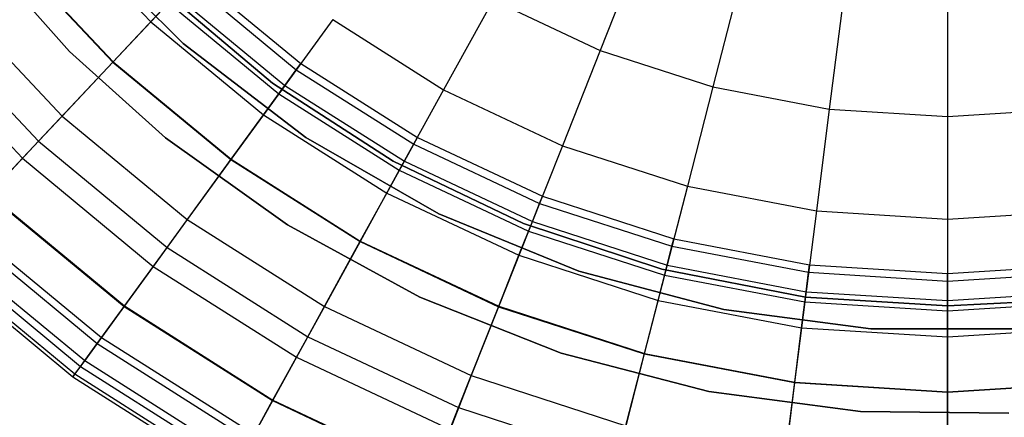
# Model space of a CAD drawing. Extents: x -12.2 to 12.8, y 0.1 to 12.5.
# Tile 4 of 66: x -6.8 to -4.6, y 2.8 to 3.7. Entities that reach past the tile are written whole.
import ezdxf

# ---------------------------------------------------------------- set-up
doc = ezdxf.new("R2010")
doc.units = 0
doc.header["$LTSCALE"] = 2.54
doc.layers.get('0').update_dxf_attribs({"color": 13, "linetype": 'CONTINUOUS'})

# ---------------------------------------------------------------- blocks, each defined once
blk = doc.blocks.new('GRUPUJ_1')
at = {"color": 0}
for p, q in [((5.5144, 3.8487, 9.6351), (5.7304, 3.6188, 9.6351)), ((5.5144, 3.8487, 9.6351), (5.7304, 3.6188, 9.6351)), ((5.555, 3.555, 8.6), (5.3423, 3.7947, 8.6)), ((5.3423, 3.7947, 7.5), (5.555, 3.555, 7.5)), ((5.555, 3.555, 8.6), (5.3423, 3.7947, 8.6)), ((5.3423, 3.7947, 7.5), (5.555, 3.555, 7.5)), ((5.8001, 3.5718, 1.95), (5.5718, 3.8001, 1.95)), ((5.8001, 3.5718, 1.95), (5.5718, 3.8001, 1.95)), ((5.5718, 3.8001, 7.5), (5.8001, 3.5718, 7.5)), ((5.5718, 3.8001, 7.5), (5.8001, 3.5718, 7.5)), ((5.5718, 3.8001, 7.5), (5.8001, 3.5718, 7.5)), ((6.7941, 3.7933, 17.602), (6.7006, 3.5571, 17.4382)), ((6.7941, 3.7933, 17.602), (6.7006, 3.5571, 17.4382)), ((5.4224, 3.7726, 16.8314), (5.6486, 3.5317, 16.8314)), ((5.4224, 3.7726, 16.8314), (5.6486, 3.5317, 16.8314)), ((5.4231, 3.7732, 10.3362), (5.6493, 3.5324, 10.3362)), ((5.4231, 3.7732, 10.3362), (5.6493, 3.5324, 10.3362)), ((7.0069, 3.7241, 17.602), (6.9437, 3.4781, 17.4382)), ((7.0069, 3.7241, 17.602), (6.9437, 3.4781, 17.4382)), ((5.813, 3.7068, 8.3512), (6.0444, 3.5154, 8.3512)), ((5.813, 3.7068, 8.3512), (6.0444, 3.5154, 8.3512)), ((5.8242, 3.7187, 7.5), (6.054, 3.5286, 7.5)), ((5.8242, 3.7187, 7.5), (6.054, 3.5286, 7.5)), ((5.9932, 3.4864, 7.5), (5.7577, 3.6854, 7.5)), ((5.7577, 3.6854, 8.6), (5.9932, 3.4864, 8.6)), ((5.9932, 3.4864, 7.5), (5.7577, 3.6854, 7.5)), ((5.7577, 3.6854, 8.6), (5.9932, 3.4864, 8.6)), ((7.2267, 3.6822, 17.602), (7.1948, 3.4302, 17.4382)), ((7.2267, 3.6822, 17.602), (7.1948, 3.4302, 17.4382)), ((5.2989, 3.6705, 16.5588), (5.5389, 3.4149, 16.5588)), ((5.2989, 3.6705, 16.5588), (5.5389, 3.4149, 16.5588)), ((5.7689, 3.6598, 17.0602), (5.6486, 3.5317, 16.8314)), ((5.7689, 3.6598, 17.0602), (5.6486, 3.5317, 16.8314)), ((5.7304, 3.6188, 9.6351), (5.7842, 3.6761, 8.9809)), ((5.7304, 3.6188, 9.6351), (5.7842, 3.6761, 8.9809)), ((5.7689, 3.6598, 17.0602), (6.0066, 3.4633, 17.0602)), ((5.7689, 3.6598, 17.0602), (6.0066, 3.4633, 17.0602)), ((5.7842, 3.6761, 8.9809), (6.0196, 3.4813, 8.9809)), ((5.7842, 3.6761, 8.9809), (6.0196, 3.4813, 8.9809)), ((6.4692, 3.666, 17.4382), (6.3625, 3.4719, 17.2605)), ((6.4692, 3.666, 17.4382), (6.3625, 3.4719, 17.2605)), ((6.4692, 3.666, 17.4382), (6.7006, 3.5571, 17.4382)), ((6.4692, 3.666, 17.4382), (6.7006, 3.5571, 17.4382)), ((7.45, 3.6682, 17.602), (7.45, 3.4141, 17.4382)), ((7.45, 3.6682, 17.602), (7.45, 3.4141, 17.4382)), ((5.2417, 3.6231, 11.5307), (5.488, 3.3607, 11.5307)), ((5.2417, 3.6231, 11.5307), (5.488, 3.3607, 11.5307)), ((5.6493, 3.5324, 10.3362), (5.7304, 3.6188, 9.6351)), ((5.6493, 3.5324, 10.3362), (5.7304, 3.6188, 9.6351)), ((5.7304, 3.6188, 9.6351), (5.9734, 3.4177, 9.6351)), ((5.7304, 3.6188, 9.6351), (5.9734, 3.4177, 9.6351)), ((6.1232, 3.6238, 17.2605), (6.0066, 3.4633, 17.0602)), ((6.1232, 3.6238, 17.2605), (6.0066, 3.4633, 17.0602)), ((6.1232, 3.6238, 17.2605), (6.3625, 3.4719, 17.2605)), ((6.1232, 3.6238, 17.2605), (6.3625, 3.4719, 17.2605)), ((5.2027, 3.5909, 16.2791), (5.4534, 3.3239, 16.2791)), ((5.2027, 3.5909, 16.2791), (5.4534, 3.3239, 16.2791)), ((6.0653, 3.3685, 1.95), (5.8001, 3.5718, 1.95)), ((5.8001, 3.5718, 7.5), (6.0653, 3.3685, 7.5)), ((5.8001, 3.5718, 1.95), (5.8001, 3.5718, 7.5)), ((6.0653, 3.3685, 1.95), (5.8001, 3.5718, 1.95)), ((5.8001, 3.5718, 1.95), (5.8001, 3.5718, 7.5)), ((5.8001, 3.5718, 7.5), (6.0653, 3.3685, 7.5)), ((5.8001, 3.5718, 7.5), (6.0653, 3.3685, 7.5)), ((5.555, 3.555, 8.6), (5.555, 3.555, 7.5)), ((5.7622, 3.3682, 8.6), (5.555, 3.555, 8.6)), ((5.555, 3.555, 8.6), (5.555, 3.555, 7.5)), ((5.555, 3.555, 7.5), (5.7622, 3.3682, 7.5)), ((5.7622, 3.3682, 8.6), (5.555, 3.555, 8.6)), ((5.555, 3.555, 7.5), (5.7622, 3.3682, 7.5)), ((6.7006, 3.5571, 17.4382), (6.619, 3.3512, 17.2605)), ((6.7006, 3.5571, 17.4382), (6.619, 3.3512, 17.2605)), ((6.7006, 3.5571, 17.4382), (6.9437, 3.4781, 17.4382)), ((6.7006, 3.5571, 17.4382), (6.9437, 3.4781, 17.4382)), ((5.488, 3.3607, 11.5307), (5.6493, 3.5324, 10.3362)), ((5.488, 3.3607, 11.5307), (5.6493, 3.5324, 10.3362)), ((5.6486, 3.5317, 16.8314), (5.5389, 3.4149, 16.5588)), ((5.6486, 3.5317, 16.8314), (5.5389, 3.4149, 16.5588)), ((5.6486, 3.5317, 16.8314), (5.9032, 3.3211, 16.8314)), ((5.6486, 3.5317, 16.8314), (5.9032, 3.3211, 16.8314)), ((5.6493, 3.5324, 10.3362), (5.9038, 3.3219, 10.3362)), ((5.6493, 3.5324, 10.3362), (5.9038, 3.3219, 10.3362)), ((6.0444, 3.5154, 8.3512), (6.054, 3.5286, 7.5)), ((6.0444, 3.5154, 8.3512), (6.054, 3.5286, 7.5)), ((6.054, 3.5286, 7.5), (6.3058, 3.3688, 7.5)), ((6.054, 3.5286, 7.5), (6.3058, 3.3688, 7.5)), ((6.0196, 3.4813, 8.9809), (6.0444, 3.5154, 8.3512)), ((6.0196, 3.4813, 8.9809), (6.0444, 3.5154, 8.3512)), ((6.0444, 3.5154, 8.3512), (6.298, 3.3545, 8.3512)), ((6.0444, 3.5154, 8.3512), (6.298, 3.3545, 8.3512)), ((6.2535, 3.3178, 7.5), (5.9932, 3.4864, 7.5)), ((5.9932, 3.4864, 8.6), (5.9932, 3.4864, 7.5)), ((5.9932, 3.4864, 8.6), (6.2535, 3.3178, 8.6)), ((6.2535, 3.3178, 7.5), (5.9932, 3.4864, 7.5)), ((5.9932, 3.4864, 8.6), (5.9932, 3.4864, 7.5)), ((5.9932, 3.4864, 8.6), (6.2535, 3.3178, 8.6)), ((5.9734, 3.4177, 9.6351), (6.0196, 3.4813, 8.9809)), ((5.9734, 3.4177, 9.6351), (6.0196, 3.4813, 8.9809)), ((6.0196, 3.4813, 8.9809), (6.2777, 3.3175, 8.9809)), ((6.0196, 3.4813, 8.9809), (6.2777, 3.3175, 8.9809)), ((6.3625, 3.4719, 17.2605), (6.2669, 3.298, 17.0602)), ((6.3625, 3.4719, 17.2605), (6.2669, 3.298, 17.0602)), ((6.3625, 3.4719, 17.2605), (6.619, 3.3512, 17.2605)), ((6.3625, 3.4719, 17.2605), (6.619, 3.3512, 17.2605)), ((6.9437, 3.4781, 17.4382), (6.8886, 3.2636, 17.2605)), ((6.9437, 3.4781, 17.4382), (6.8886, 3.2636, 17.2605)), ((6.9437, 3.4781, 17.4382), (7.1948, 3.4302, 17.4382)), ((6.9437, 3.4781, 17.4382), (7.1948, 3.4302, 17.4382)), ((6.0066, 3.4633, 17.0602), (5.9032, 3.3211, 16.8314)), ((6.0066, 3.4633, 17.0602), (5.9032, 3.3211, 16.8314)), ((6.0066, 3.4633, 17.0602), (6.2669, 3.298, 17.0602)), ((6.0066, 3.4633, 17.0602), (6.2669, 3.298, 17.0602)), ((7.1948, 3.4302, 17.4382), (7.1671, 3.2104, 17.2605)), ((7.1948, 3.4302, 17.4382), (7.1671, 3.2104, 17.2605)), ((7.1948, 3.4302, 17.4382), (7.45, 3.4141, 17.4382)), ((7.1948, 3.4302, 17.4382), (7.45, 3.4141, 17.4382)), ((7.45, 3.4141, 17.4382), (7.7052, 3.4302, 17.4382)), ((7.45, 3.4141, 17.4382), (7.7052, 3.4302, 17.4382)), ((5.5389, 3.4149, 16.5588), (5.4534, 3.3239, 16.2791)), ((5.5389, 3.4149, 16.5588), (5.4534, 3.3239, 16.2791)), ((5.5389, 3.4149, 16.5588), (5.809, 3.1914, 16.5588)), ((5.5389, 3.4149, 16.5588), (5.809, 3.1914, 16.5588)), ((5.9038, 3.3219, 10.3362), (5.9734, 3.4177, 9.6351)), ((5.9038, 3.3219, 10.3362), (5.9734, 3.4177, 9.6351)), ((5.9734, 3.4177, 9.6351), (6.2398, 3.2487, 9.6351)), ((5.9734, 3.4177, 9.6351), (6.2398, 3.2487, 9.6351)), ((7.45, 3.4141, 17.4382), (7.45, 3.1926, 17.2605)), ((7.45, 3.4141, 17.4382), (7.45, 3.1926, 17.2605)), ((5.3801, 3.2458, 12.4008), (5.488, 3.3607, 11.5307)), ((5.3801, 3.2458, 12.4008), (5.488, 3.3607, 11.5307)), ((5.488, 3.3607, 11.5307), (5.7654, 3.1313, 11.5307)), ((5.488, 3.3607, 11.5307), (5.7654, 3.1313, 11.5307)), ((6.0256, 3.1799, 8.6), (5.7622, 3.3682, 8.6)), ((5.7622, 3.3682, 8.6), (5.7622, 3.3682, 7.5)), ((5.7622, 3.3682, 7.5), (6.0256, 3.1799, 7.5)), ((5.7622, 3.3682, 8.6), (5.7622, 3.3682, 7.5)), ((6.0256, 3.1799, 8.6), (5.7622, 3.3682, 8.6)), ((5.7622, 3.3682, 7.5), (6.0256, 3.1799, 7.5)), ((6.0653, 3.3685, 1.95), (6.0653, 3.3685, 7.5)), ((6.352, 3.204, 1.95), (6.0653, 3.3685, 1.95)), ((6.352, 3.204, 1.95), (6.0653, 3.3685, 1.95)), ((6.0653, 3.3685, 7.5), (6.352, 3.204, 7.5)), ((6.0653, 3.3685, 1.95), (6.0653, 3.3685, 7.5)), ((6.0653, 3.3685, 7.5), (6.352, 3.204, 7.5)), ((6.0653, 3.3685, 7.5), (6.352, 3.204, 7.5)), ((6.298, 3.3545, 8.3512), (6.3058, 3.3688, 7.5)), ((6.298, 3.3545, 8.3512), (6.3058, 3.3688, 7.5)), ((6.3058, 3.3688, 7.5), (6.5757, 3.2418, 7.5)), ((6.3058, 3.3688, 7.5), (6.5757, 3.2418, 7.5)), ((6.2777, 3.3175, 8.9809), (6.298, 3.3545, 8.3512)), ((6.2777, 3.3175, 8.9809), (6.298, 3.3545, 8.3512)), ((6.298, 3.3545, 8.3512), (6.5697, 3.2266, 8.3512)), ((6.298, 3.3545, 8.3512), (6.5697, 3.2266, 8.3512)), ((6.619, 3.3512, 17.2605), (6.546, 3.1667, 17.0602)), ((6.619, 3.3512, 17.2605), (6.546, 3.1667, 17.0602)), ((6.619, 3.3512, 17.2605), (6.8886, 3.2636, 17.2605)), ((6.619, 3.3512, 17.2605), (6.8886, 3.2636, 17.2605)), ((5.4534, 3.3239, 16.2791), (5.3811, 3.2469, 15.9633)), ((5.4534, 3.3239, 16.2791), (5.3811, 3.2469, 15.9633)), ((5.4534, 3.3239, 16.2791), (5.7356, 3.0904, 16.2791)), ((5.4534, 3.3239, 16.2791), (5.7356, 3.0904, 16.2791)), ((5.7654, 3.1313, 11.5307), (5.9038, 3.3219, 10.3362)), ((5.7654, 3.1313, 11.5307), (5.9038, 3.3219, 10.3362)), ((5.9032, 3.3211, 16.8314), (5.809, 3.1914, 16.5588)), ((5.9032, 3.3211, 16.8314), (5.809, 3.1914, 16.5588)), ((5.9032, 3.3211, 16.8314), (6.1823, 3.144, 16.8314)), ((5.9032, 3.3211, 16.8314), (6.1823, 3.144, 16.8314)), ((5.9038, 3.3219, 10.3362), (6.1827, 3.1449, 10.3362)), ((5.9038, 3.3219, 10.3362), (6.1827, 3.1449, 10.3362)), ((6.2398, 3.2487, 9.6351), (6.2777, 3.3175, 8.9809)), ((6.2398, 3.2487, 9.6351), (6.2777, 3.3175, 8.9809)), ((6.5349, 3.1827, 7.5), (6.2535, 3.3178, 7.5)), ((6.2535, 3.3178, 8.6), (6.5349, 3.1827, 8.6)), ((6.5349, 3.1827, 7.5), (6.2535, 3.3178, 7.5)), ((6.2535, 3.3178, 8.6), (6.2535, 3.3178, 7.5)), ((6.2535, 3.3178, 8.6), (6.2535, 3.3178, 7.5)), ((6.2535, 3.3178, 8.6), (6.5349, 3.1827, 8.6)), ((6.2777, 3.3175, 8.9809), (6.5542, 3.1874, 8.9809)), ((6.2777, 3.3175, 8.9809), (6.5542, 3.1874, 8.9809)), ((6.2669, 3.298, 17.0602), (6.1823, 3.144, 16.8314)), ((6.2669, 3.298, 17.0602), (6.1823, 3.144, 16.8314)), ((6.2669, 3.298, 17.0602), (6.546, 3.1667, 17.0602)), ((6.2669, 3.298, 17.0602), (6.546, 3.1667, 17.0602)), ((6.8886, 3.2636, 17.2605), (6.8393, 3.0714, 17.0602)), ((6.8886, 3.2636, 17.2605), (6.8393, 3.0714, 17.0602)), ((6.8886, 3.2636, 17.2605), (7.1671, 3.2104, 17.2605)), ((6.8886, 3.2636, 17.2605), (7.1671, 3.2104, 17.2605)), ((5.3801, 3.2458, 12.4008), (5.6727, 3.0037, 12.4008)), ((5.3801, 3.2458, 12.4008), (5.6727, 3.0037, 12.4008)), ((5.3811, 3.2469, 15.9633), (5.6736, 3.005, 15.9633)), ((5.3811, 3.2469, 15.9633), (5.6736, 3.005, 15.9633)), ((6.1827, 3.1449, 10.3362), (6.2398, 3.2487, 9.6351)), ((6.1827, 3.1449, 10.3362), (6.2398, 3.2487, 9.6351)), ((6.2398, 3.2487, 9.6351), (6.5252, 3.1143, 9.6351)), ((6.2398, 3.2487, 9.6351), (6.5252, 3.1143, 9.6351)), ((6.5697, 3.2266, 8.3512), (6.5757, 3.2418, 7.5)), ((6.5697, 3.2266, 8.3512), (6.5757, 3.2418, 7.5)), ((6.5757, 3.2418, 7.5), (6.8594, 3.1496, 7.5)), ((6.5757, 3.2418, 7.5), (6.8594, 3.1496, 7.5)), ((6.5542, 3.1874, 8.9809), (6.5697, 3.2266, 8.3512)), ((6.5542, 3.1874, 8.9809), (6.5697, 3.2266, 8.3512)), ((6.5697, 3.2266, 8.3512), (6.8553, 3.1338, 8.3512)), ((6.5697, 3.2266, 8.3512), (6.8553, 3.1338, 8.3512)), ((7.1671, 3.2104, 17.2605), (7.1422, 3.0136, 17.0602)), ((7.1671, 3.2104, 17.2605), (7.1422, 3.0136, 17.0602)), ((7.1671, 3.2104, 17.2605), (7.45, 3.1926, 17.2605)), ((7.1671, 3.2104, 17.2605), (7.45, 3.1926, 17.2605)), ((7.45, 3.1926, 17.2605), (7.7329, 3.2104, 17.2605)), ((7.45, 3.1926, 17.2605), (7.7329, 3.2104, 17.2605)), ((5.809, 3.1914, 16.5588), (5.7356, 3.0904, 16.2791)), ((5.809, 3.1914, 16.5588), (5.7356, 3.0904, 16.2791)), ((5.809, 3.1914, 16.5588), (6.1051, 3.0036, 16.5588)), ((5.809, 3.1914, 16.5588), (6.1051, 3.0036, 16.5588)), ((6.6545, 3.0799, 1.95), (6.352, 3.204, 1.95)), ((6.352, 3.204, 7.5), (6.6545, 3.0799, 7.5)), ((6.352, 3.204, 1.95), (6.352, 3.204, 7.5)), ((6.6545, 3.0799, 1.95), (6.352, 3.204, 1.95)), ((6.352, 3.204, 1.95), (6.352, 3.204, 7.5)), ((6.352, 3.204, 7.5), (6.6545, 3.0799, 7.5)), ((6.352, 3.204, 7.5), (6.6545, 3.0799, 7.5)), ((7.45, 3.1926, 17.2605), (7.45, 2.9943, 17.0602)), ((7.45, 3.1926, 17.2605), (7.45, 2.9943, 17.0602)), ((5.3125, 3.1738, 13.0801), (5.6146, 2.9238, 13.0801)), ((5.3125, 3.1738, 13.0801), (5.6146, 2.9238, 13.0801)), ((5.3233, 3.1853, 15.6083), (5.6239, 2.9366, 15.6083)), ((5.3233, 3.1853, 15.6083), (5.6239, 2.9366, 15.6083)), ((6.3115, 3.0239, 8.6), (6.0256, 3.1799, 8.6)), ((6.0256, 3.1799, 8.6), (6.0256, 3.1799, 7.5)), ((6.0256, 3.1799, 7.5), (6.3115, 3.0239, 7.5)), ((6.0256, 3.1799, 8.6), (6.0256, 3.1799, 7.5)), ((6.3115, 3.0239, 8.6), (6.0256, 3.1799, 8.6)), ((6.0256, 3.1799, 7.5), (6.3115, 3.0239, 7.5)), ((6.5252, 3.1143, 9.6351), (6.5542, 3.1874, 8.9809)), ((6.5252, 3.1143, 9.6351), (6.5542, 3.1874, 8.9809)), ((6.8333, 3.0841, 7.5), (6.5349, 3.1827, 7.5)), ((6.5349, 3.1827, 8.6), (6.5349, 3.1827, 7.5)), ((6.5349, 3.1827, 8.6), (6.8333, 3.0841, 8.6)), ((6.8333, 3.0841, 7.5), (6.5349, 3.1827, 7.5)), ((6.5349, 3.1827, 8.6), (6.5349, 3.1827, 7.5)), ((6.5349, 3.1827, 8.6), (6.8333, 3.0841, 8.6)), ((6.5542, 3.1874, 8.9809), (6.8448, 3.093, 8.9809)), ((6.5542, 3.1874, 8.9809), (6.8448, 3.093, 8.9809)), ((6.546, 3.1667, 17.0602), (6.4813, 3.0033, 16.8314)), ((6.546, 3.1667, 17.0602), (6.4813, 3.0033, 16.8314)), ((6.546, 3.1667, 17.0602), (6.8393, 3.0714, 17.0602)), ((6.546, 3.1667, 17.0602), (6.8393, 3.0714, 17.0602)), ((6.8553, 3.1338, 8.3512), (6.8594, 3.1496, 7.5)), ((6.8553, 3.1338, 8.3512), (6.8594, 3.1496, 7.5)), ((6.8594, 3.1496, 7.5), (7.1523, 3.0937, 7.5)), ((6.8594, 3.1496, 7.5), (7.1523, 3.0937, 7.5)), ((5.2706, 3.1292, 13.6837), (5.5787, 2.8744, 13.6837)), ((5.2706, 3.1292, 13.6837), (5.5787, 2.8744, 13.6837)), ((5.2812, 3.1405, 15.2108), (5.5878, 2.8869, 15.2108)), ((5.2812, 3.1405, 15.2108), (5.5878, 2.8869, 15.2108)), ((5.6727, 3.0037, 12.4008), (5.7654, 3.1313, 11.5307)), ((5.6727, 3.0037, 12.4008), (5.7654, 3.1313, 11.5307)), ((5.7654, 3.1313, 11.5307), (6.0693, 2.9385, 11.5307)), ((5.7654, 3.1313, 11.5307), (6.0693, 2.9385, 11.5307)), ((6.0693, 2.9385, 11.5307), (6.1827, 3.1449, 10.3362)), ((6.0693, 2.9385, 11.5307), (6.1827, 3.1449, 10.3362)), ((6.1823, 3.144, 16.8314), (6.1051, 3.0036, 16.5588)), ((6.1823, 3.144, 16.8314), (6.1051, 3.0036, 16.5588)), ((6.1823, 3.144, 16.8314), (6.4813, 3.0033, 16.8314)), ((6.1823, 3.144, 16.8314), (6.4813, 3.0033, 16.8314)), ((6.1827, 3.1449, 10.3362), (6.4816, 3.0042, 10.3362)), ((6.1827, 3.1449, 10.3362), (6.4816, 3.0042, 10.3362)), ((6.8448, 3.093, 8.9809), (6.8553, 3.1338, 8.3512)), ((6.8448, 3.093, 8.9809), (6.8553, 3.1338, 8.3512)), ((6.8553, 3.1338, 8.3512), (7.1503, 3.0776, 8.3512)), ((6.8553, 3.1338, 8.3512), (7.1503, 3.0776, 8.3512)), ((5.2517, 3.109, 14.2764), (5.5624, 2.852, 14.2764)), ((5.2517, 3.109, 14.2764), (5.5624, 2.852, 14.2764)), ((5.2567, 3.1144, 14.7676), (5.5668, 2.8579, 14.7676)), ((5.2567, 3.1144, 14.7676), (5.5668, 2.8579, 14.7676)), ((6.4816, 3.0042, 10.3362), (6.5252, 3.1143, 9.6351)), ((6.4816, 3.0042, 10.3362), (6.5252, 3.1143, 9.6351)), ((6.5252, 3.1143, 9.6351), (6.8253, 3.0169, 9.6351)), ((6.5252, 3.1143, 9.6351), (6.8253, 3.0169, 9.6351)), ((5.7356, 3.0904, 16.2791), (5.6736, 3.005, 15.9633)), ((5.7356, 3.0904, 16.2791), (5.6736, 3.005, 15.9633)), ((5.7356, 3.0904, 16.2791), (6.0449, 2.8941, 16.2791)), ((5.7356, 3.0904, 16.2791), (6.0449, 2.8941, 16.2791)), ((6.8253, 3.0169, 9.6351), (6.8448, 3.093, 8.9809)), ((6.8253, 3.0169, 9.6351), (6.8448, 3.093, 8.9809)), ((7.1439, 3.0242, 7.5), (6.8333, 3.0841, 7.5)), ((6.8333, 3.0841, 8.6), (6.8333, 3.0841, 7.5)), ((6.8333, 3.0841, 8.6), (7.1439, 3.0242, 8.6)), ((7.1439, 3.0242, 7.5), (6.8333, 3.0841, 7.5)), ((6.8333, 3.0841, 8.6), (6.8333, 3.0841, 7.5)), ((6.8333, 3.0841, 8.6), (7.1439, 3.0242, 8.6)), ((6.8448, 3.093, 8.9809), (7.145, 3.0357, 8.9809)), ((6.8448, 3.093, 8.9809), (7.145, 3.0357, 8.9809)), ((7.1503, 3.0776, 8.3512), (7.1523, 3.0937, 7.5)), ((7.1503, 3.0776, 8.3512), (7.1523, 3.0937, 7.5)), ((7.1523, 3.0937, 7.5), (7.45, 3.075, 7.5)), ((7.1523, 3.0937, 7.5), (7.45, 3.075, 7.5)), ((7.45, 3.075, 7.5), (7.7477, 3.0937, 7.5)), ((7.45, 3.075, 7.5), (7.7477, 3.0937, 7.5)), ((6.6545, 3.0799, 1.95), (6.6545, 3.0799, 7.5)), ((6.9672, 2.9971, 1.95), (6.6545, 3.0799, 1.95)), ((6.6545, 3.0799, 7.5), (6.9672, 2.9971, 7.5)), ((6.9672, 2.9971, 1.95), (6.6545, 3.0799, 1.95)), ((6.6545, 3.0799, 7.5), (6.9672, 2.9971, 7.5)), ((6.6545, 3.0799, 1.95), (6.6545, 3.0799, 7.5)), ((6.6545, 3.0799, 7.5), (6.9672, 2.9971, 7.5)), ((6.8393, 3.0714, 17.0602), (6.7956, 2.9011, 16.8314)), ((6.8393, 3.0714, 17.0602), (6.7956, 2.9011, 16.8314)), ((6.8393, 3.0714, 17.0602), (7.1422, 3.0136, 17.0602)), ((6.8393, 3.0714, 17.0602), (7.1422, 3.0136, 17.0602)), ((7.145, 3.0357, 8.9809), (7.1503, 3.0776, 8.3512)), ((7.145, 3.0357, 8.9809), (7.1503, 3.0776, 8.3512)), ((7.1503, 3.0776, 8.3512), (7.45, 3.0587, 8.3512)), ((7.1503, 3.0776, 8.3512), (7.45, 3.0587, 8.3512)), ((7.45, 3.0587, 8.3512), (7.7497, 3.0776, 8.3512)), ((7.45, 3.0587, 8.3512), (7.7497, 3.0776, 8.3512)), ((7.45, 3.0587, 8.3512), (7.45, 3.075, 7.5)), ((7.45, 3.0587, 8.3512), (7.45, 3.075, 7.5)), ((7.45, 3.0165, 8.9809), (7.45, 3.0587, 8.3512)), ((7.45, 3.0165, 8.9809), (7.45, 3.0587, 8.3512)), ((6.616, 2.9031, 8.6), (6.3115, 3.0239, 8.6)), ((6.3115, 3.0239, 8.6), (6.3115, 3.0239, 7.5)), ((6.3115, 3.0239, 7.5), (6.616, 2.9031, 7.5)), ((6.3115, 3.0239, 8.6), (6.3115, 3.0239, 7.5)), ((6.616, 2.9031, 8.6), (6.3115, 3.0239, 8.6)), ((6.3115, 3.0239, 7.5), (6.616, 2.9031, 7.5)), ((7.1352, 2.9577, 9.6351), (7.145, 3.0357, 8.9809)), ((7.1352, 2.9577, 9.6351), (7.145, 3.0357, 8.9809)), ((7.45, 3.005, 7.5), (7.1439, 3.0242, 7.5)), ((7.1439, 3.0242, 8.6), (7.1439, 3.0242, 7.5)), ((7.1439, 3.0242, 8.6), (7.45, 3.005, 8.6)), ((7.45, 3.005, 7.5), (7.1439, 3.0242, 7.5)), ((7.1439, 3.0242, 8.6), (7.1439, 3.0242, 7.5)), ((7.1439, 3.0242, 8.6), (7.45, 3.005, 8.6)), ((7.145, 3.0357, 8.9809), (7.45, 3.0165, 8.9809)), ((7.145, 3.0357, 8.9809), (7.45, 3.0165, 8.9809)), ((7.45, 3.0165, 8.9809), (7.755, 3.0357, 8.9809)), ((7.45, 3.0165, 8.9809), (7.755, 3.0357, 8.9809)), ((7.7107, 3.0189, 7.5), (7.45, 3.005, 7.5)), ((7.45, 3.005, 8.6), (7.7107, 3.0189, 8.6)), ((7.7107, 3.0189, 7.5), (7.45, 3.005, 7.5)), ((7.45, 3.005, 8.6), (7.7107, 3.0189, 8.6)), ((5.6146, 2.9238, 13.0801), (5.6727, 3.0037, 12.4008)), ((5.6146, 2.9238, 13.0801), (5.6727, 3.0037, 12.4008)), ((5.6736, 3.005, 15.9633), (5.6239, 2.9366, 15.6083)), ((5.6736, 3.005, 15.9633), (5.6239, 2.9366, 15.6083)), ((5.6727, 3.0037, 12.4008), (5.9933, 2.8003, 12.4008)), ((5.6727, 3.0037, 12.4008), (5.9933, 2.8003, 12.4008)), ((5.6736, 3.005, 15.9633), (5.994, 2.8016, 15.9633)), ((5.6736, 3.005, 15.9633), (5.994, 2.8016, 15.9633)), ((6.1051, 3.0036, 16.5588), (6.0449, 2.8941, 16.2791)), ((6.1051, 3.0036, 16.5588), (6.0449, 2.8941, 16.2791)), ((6.1051, 3.0036, 16.5588), (6.4223, 2.8543, 16.5588)), ((6.1051, 3.0036, 16.5588), (6.4223, 2.8543, 16.5588)), ((6.3949, 2.7852, 11.5307), (6.4816, 3.0042, 10.3362)), ((6.3949, 2.7852, 11.5307), (6.4816, 3.0042, 10.3362)), ((6.4813, 3.0033, 16.8314), (6.4223, 2.8543, 16.5588)), ((6.4813, 3.0033, 16.8314), (6.4223, 2.8543, 16.5588)), ((6.4813, 3.0033, 16.8314), (6.7956, 2.9011, 16.8314)), ((6.4813, 3.0033, 16.8314), (6.7956, 2.9011, 16.8314)), ((6.4816, 3.0042, 10.3362), (6.7958, 2.9021, 10.3362)), ((6.4816, 3.0042, 10.3362), (6.7958, 2.9021, 10.3362)), ((6.7958, 2.9021, 10.3362), (6.8253, 3.0169, 9.6351)), ((6.7958, 2.9021, 10.3362), (6.8253, 3.0169, 9.6351)), ((6.8253, 3.0169, 9.6351), (7.1352, 2.9577, 9.6351)), ((6.8253, 3.0169, 9.6351), (7.1352, 2.9577, 9.6351)), ((7.2844, 2.9555, 1.95), (6.9672, 2.9971, 1.95)), ((7.2844, 2.9555, 1.95), (6.9672, 2.9971, 1.95)), ((6.9672, 2.9971, 7.5), (7.2844, 2.9555, 7.5)), ((6.9672, 2.9971, 1.95), (6.9672, 2.9971, 7.5)), ((6.9672, 2.9971, 7.5), (7.2844, 2.9555, 7.5)), ((6.9672, 2.9971, 1.95), (6.9672, 2.9971, 7.5)), ((6.9672, 2.9971, 7.5), (7.2844, 2.9555, 7.5)), ((7.1422, 3.0136, 17.0602), (7.1202, 2.8392, 16.8314)), ((7.1422, 3.0136, 17.0602), (7.1202, 2.8392, 16.8314)), ((7.1422, 3.0136, 17.0602), (7.45, 2.9943, 17.0602)), ((7.1422, 3.0136, 17.0602), (7.45, 2.9943, 17.0602)), ((7.45, 2.9379, 9.6351), (7.45, 3.0165, 8.9809)), ((7.45, 2.9379, 9.6351), (7.45, 3.0165, 8.9809)), ((7.45, 2.9943, 17.0602), (7.7578, 3.0136, 17.0602)), ((7.45, 2.9943, 17.0602), (7.7578, 3.0136, 17.0602)), ((7.45, 3.005, 8.6), (7.45, 3.005, 7.5)), ((7.45, 3.005, 8.6), (7.45, 3.005, 7.5)), ((7.45, 2.9943, 17.0602), (7.45, 2.8185, 16.8314)), ((7.45, 2.9943, 17.0602), (7.45, 2.8185, 16.8314)), ((7.1203, 2.8402, 10.3362), (7.1352, 2.9577, 9.6351)), ((7.1203, 2.8402, 10.3362), (7.1352, 2.9577, 9.6351)), ((7.1352, 2.9577, 9.6351), (7.45, 2.9379, 9.6351)), ((7.1352, 2.9577, 9.6351), (7.45, 2.9379, 9.6351)), ((7.6156, 2.9555, 1.95), (7.2844, 2.9555, 1.95)), ((7.2844, 2.9555, 1.95), (7.2844, 2.9555, 7.5)), ((7.6156, 2.9555, 1.95), (7.2844, 2.9555, 1.95)), ((7.2844, 2.9555, 7.5), (7.6156, 2.9555, 7.5)), ((7.2844, 2.9555, 1.95), (7.2844, 2.9555, 7.5)), ((7.2844, 2.9555, 7.5), (7.6156, 2.9555, 7.5)), ((7.2844, 2.9555, 7.5), (7.6156, 2.9555, 7.5)), ((7.45, 2.9379, 9.6351), (7.7648, 2.9577, 9.6351)), ((7.45, 2.9379, 9.6351), (7.7648, 2.9577, 9.6351)), ((5.6239, 2.9366, 15.6083), (5.5878, 2.8869, 15.2108)), ((5.6239, 2.9366, 15.6083), (5.5878, 2.8869, 15.2108)), ((5.6239, 2.9366, 15.6083), (5.9533, 2.7275, 15.6083)), ((5.6239, 2.9366, 15.6083), (5.9533, 2.7275, 15.6083)), ((5.9933, 2.8003, 12.4008), (6.0693, 2.9385, 11.5307)), ((5.9933, 2.8003, 12.4008), (6.0693, 2.9385, 11.5307)), ((6.0693, 2.9385, 11.5307), (6.3949, 2.7852, 11.5307)), ((6.0693, 2.9385, 11.5307), (6.3949, 2.7852, 11.5307)), ((7.45, 2.8195, 10.3362), (7.45, 2.9379, 9.6351)), ((7.45, 2.8195, 10.3362), (7.45, 2.9379, 9.6351)), ((5.5787, 2.8744, 13.6837), (5.6146, 2.9238, 13.0801)), ((5.5787, 2.8744, 13.6837), (5.6146, 2.9238, 13.0801)), ((5.6146, 2.9238, 13.0801), (5.9457, 2.7137, 13.0801)), ((5.6146, 2.9238, 13.0801), (5.9457, 2.7137, 13.0801)), ((6.0449, 2.8941, 16.2791), (5.994, 2.8016, 15.9633)), ((6.0449, 2.8941, 16.2791), (5.994, 2.8016, 15.9633)), ((6.0449, 2.8941, 16.2791), (6.3763, 2.7382, 16.2791)), ((6.0449, 2.8941, 16.2791), (6.3763, 2.7382, 16.2791)), ((6.935, 2.8199, 8.6), (6.616, 2.9031, 8.6)), ((6.616, 2.9031, 8.6), (6.616, 2.9031, 7.5)), ((6.616, 2.9031, 7.5), (6.935, 2.8199, 7.5)), ((6.616, 2.9031, 8.6), (6.616, 2.9031, 7.5)), ((6.935, 2.8199, 8.6), (6.616, 2.9031, 8.6)), ((6.616, 2.9031, 7.5), (6.935, 2.8199, 7.5)), ((6.7372, 2.674, 11.5307), (6.7958, 2.9021, 10.3362)), ((6.7372, 2.674, 11.5307), (6.7958, 2.9021, 10.3362)), ((6.7956, 2.9011, 16.8314), (6.7557, 2.7459, 16.5588)), ((6.7956, 2.9011, 16.8314), (6.7557, 2.7459, 16.5588)), ((6.7956, 2.9011, 16.8314), (7.1202, 2.8392, 16.8314)), ((6.7956, 2.9011, 16.8314), (7.1202, 2.8392, 16.8314)), ((6.7958, 2.9021, 10.3362), (7.1203, 2.8402, 10.3362)), ((6.7958, 2.9021, 10.3362), (7.1203, 2.8402, 10.3362)), ((5.5624, 2.852, 14.2764), (5.5787, 2.8744, 13.6837)), ((5.5624, 2.852, 14.2764), (5.5787, 2.8744, 13.6837)), ((5.5878, 2.8869, 15.2108), (5.5668, 2.8579, 14.7676)), ((5.5878, 2.8869, 15.2108), (5.5668, 2.8579, 14.7676)), ((5.5787, 2.8744, 13.6837), (5.9163, 2.6601, 13.6837)), ((5.5787, 2.8744, 13.6837), (5.9163, 2.6601, 13.6837)), ((5.5878, 2.8869, 15.2108), (5.9237, 2.6737, 15.2108)), ((5.5878, 2.8869, 15.2108), (5.9237, 2.6737, 15.2108)), ((5.5668, 2.8579, 14.7676), (5.5624, 2.852, 14.2764)), ((5.5668, 2.8579, 14.7676), (5.5624, 2.852, 14.2764)), ((5.5624, 2.852, 14.2764), (5.9029, 2.6359, 14.2764)), ((5.5624, 2.852, 14.2764), (5.9029, 2.6359, 14.2764)), ((5.5668, 2.8579, 14.7676), (5.9065, 2.6423, 14.7676)), ((5.5668, 2.8579, 14.7676), (5.9065, 2.6423, 14.7676)), ((6.4223, 2.8543, 16.5588), (6.3763, 2.7382, 16.2791)), ((6.4223, 2.8543, 16.5588), (6.3763, 2.7382, 16.2791)), ((6.4223, 2.8543, 16.5588), (6.7557, 2.7459, 16.5588)), ((6.4223, 2.8543, 16.5588), (6.7557, 2.7459, 16.5588)), ((7.0908, 2.6065, 11.5307), (7.1203, 2.8402, 10.3362)), ((7.0908, 2.6065, 11.5307), (7.1203, 2.8402, 10.3362)), ((7.1202, 2.8392, 16.8314), (7.1001, 2.6802, 16.5588)), ((7.1202, 2.8392, 16.8314), (7.1001, 2.6802, 16.5588)), ((7.1202, 2.8392, 16.8314), (7.45, 2.8185, 16.8314)), ((7.1202, 2.8392, 16.8314), (7.45, 2.8185, 16.8314)), ((7.1203, 2.8402, 10.3362), (7.45, 2.8195, 10.3362)), ((7.1203, 2.8402, 10.3362), (7.45, 2.8195, 10.3362)), ((7.45, 2.8195, 10.3362), (7.7797, 2.8402, 10.3362)), ((7.45, 2.8195, 10.3362), (7.7797, 2.8402, 10.3362)), ((7.45, 2.8185, 16.8314), (7.7798, 2.8392, 16.8314)), ((7.45, 2.8185, 16.8314), (7.7798, 2.8392, 16.8314)), ((6.935, 2.8199, 8.6), (6.935, 2.8199, 7.5)), ((7.2624, 2.7766, 8.6), (6.935, 2.8199, 8.6)), ((6.935, 2.8199, 8.6), (6.935, 2.8199, 7.5)), ((6.935, 2.8199, 7.5), (7.2624, 2.7766, 7.5)), ((7.2624, 2.7766, 8.6), (6.935, 2.8199, 8.6)), ((6.935, 2.8199, 7.5), (7.2624, 2.7766, 7.5)), ((7.45, 2.5839, 11.5307), (7.45, 2.8195, 10.3362)), ((7.45, 2.5839, 11.5307), (7.45, 2.8195, 10.3362)), ((7.45, 2.8185, 16.8314), (7.45, 2.6582, 16.5588)), ((7.45, 2.8185, 16.8314), (7.45, 2.6582, 16.5588)), ((5.9457, 2.7137, 13.0801), (5.9933, 2.8003, 12.4008)), ((5.9457, 2.7137, 13.0801), (5.9933, 2.8003, 12.4008)), ((5.994, 2.8016, 15.9633), (5.9533, 2.7275, 15.6083)), ((5.994, 2.8016, 15.9633), (5.9533, 2.7275, 15.6083)), ((5.9933, 2.8003, 12.4008), (6.3369, 2.6386, 12.4008)), ((5.9933, 2.8003, 12.4008), (6.3369, 2.6386, 12.4008)), ((5.994, 2.8016, 15.9633), (6.3374, 2.64, 15.9633)), ((5.994, 2.8016, 15.9633), (6.3374, 2.64, 15.9633)), ((6.3369, 2.6386, 12.4008), (6.3949, 2.7852, 11.5307)), ((6.3369, 2.6386, 12.4008), (6.3949, 2.7852, 11.5307)), ((6.3949, 2.7852, 11.5307), (6.7372, 2.674, 11.5307)), ((6.3949, 2.7852, 11.5307), (6.7372, 2.674, 11.5307)), ((7.5822, 2.7733, 8.6), (7.2624, 2.7766, 8.6)), ((7.2624, 2.7766, 8.6), (7.2624, 2.7766, 7.5)), ((7.2624, 2.7766, 7.5), (7.5822, 2.7733, 7.5)), ((7.2624, 2.7766, 8.6), (7.2624, 2.7766, 7.5)), ((7.5822, 2.7733, 8.6), (7.2624, 2.7766, 8.6)), ((7.2624, 2.7766, 7.5), (7.5822, 2.7733, 7.5))]:
    blk.add_line(p, q, dxfattribs=at)

msp = doc.modelspace()

# ---------------------------------------------------------------- block references
at = {"color": 0}
msp.add_blockref('GRUPUJ_1', (-12.2054, 0.069, 0.2501), dxfattribs=at)

doc.saveas('drawing.dxf')
